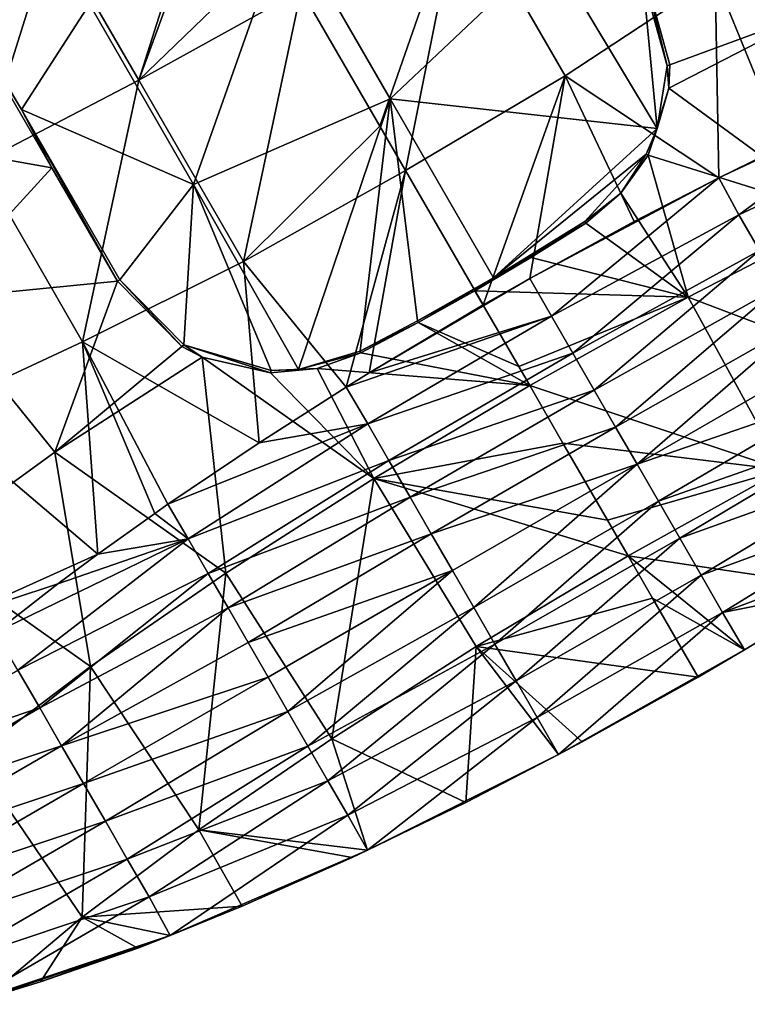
# Model space of a CAD drawing. Extents: x -65 to 803, y -691 to 80.
# Tile 157 of 256: x 698 to 728, y -690 to -649. Entities that reach past the tile are written whole.
import ezdxf

# ---------------------------------------------------------------- set-up
doc = ezdxf.new("R2010")
doc.units = 0
doc.header["$LTSCALE"] = 101.851852
for name, color, linetype in [('58', 7, 'CONTINUOUS'), ('60', 7, 'CONTINUOUS'), ('61', 7, 'CONTINUOUS'), ('89', 7, 'CONTINUOUS'), ('90', 7, 'CONTINUOUS'), ('91', 7, 'CONTINUOUS'), ('94', 7, 'CONTINUOUS'), ('95', 7, 'CONTINUOUS')]:
    doc.layers.add(name, color=color, linetype=linetype)

msp = doc.modelspace()

# ---------------------------------------------------------------- linework, layer by layer
at = {"layer": '58', "color": 7, "linetype": 'CONTINUOUS'}
for points in [[(704.808, -655.628, 150.1), (708.693, -644.579, 150.1), (700.46, -648.096, 150.1), (704.808, -655.628, 150.1)], [(713.008, -652.053, 150.1), (708.693, -644.579, 150.1), (704.808, -655.628, 150.1), (713.008, -652.053, 150.1)], [(713.008, -652.053, 150.1), (719.65, -645.779, 150.1), (708.693, -644.579, 150.1), (713.008, -652.053, 150.1)], [(697.626, -652.494, 150.1), (700.46, -648.096, 150.1), (693.518, -645.379, 150.1), (697.626, -652.494, 150.1)], [(724.157, -653.299, 150.1), (719.65, -645.779, 150.1), (713.008, -652.053, 150.1), (724.157, -653.299, 150.1)], [(724.157, -653.299, 150.1), (723.558, -647.01, 150.1), (719.65, -645.779, 150.1), (724.157, -653.299, 150.1)], [(724.575, -650.676, 150.1), (723.558, -647.01, 150.1), (724.157, -653.299, 150.1), (724.575, -650.676, 150.1)], [(704.808, -655.628, 150.1), (700.46, -648.096, 150.1), (697.626, -652.494, 150.1), (704.808, -655.628, 150.1)], [(709.191, -663.359, 150.1), (713.008, -652.053, 150.1), (704.808, -655.628, 150.1), (709.191, -663.359, 150.1)], [(711.755, -662.588, 150.1), (713.008, -652.053, 150.1), (709.191, -663.359, 150.1), (711.755, -662.588, 150.1)], [(714.152, -661.33, 150.1), (713.008, -652.053, 150.1), (711.755, -662.588, 150.1), (714.152, -661.33, 150.1)], [(717.327, -659.534, 150.1), (724.157, -653.299, 150.1), (713.008, -652.053, 150.1), (717.327, -659.534, 150.1)], [(717.327, -659.534, 150.1), (713.008, -652.053, 150.1), (714.152, -661.33, 150.1), (717.327, -659.534, 150.1)], [(701.735, -659.61, 150.1), (704.808, -655.628, 150.1), (697.626, -652.494, 150.1), (701.735, -659.61, 150.1)], [(723.693, -654.367, 150.1), (724.157, -653.299, 150.1), (717.327, -659.534, 150.1), (723.693, -654.367, 150.1)], [(721.127, -657.176, 150.1), (723.693, -654.367, 150.1), (717.327, -659.534, 150.1), (721.127, -657.176, 150.1)], [(704.401, -662.323, 150.1), (704.808, -655.628, 150.1), (701.735, -659.61, 150.1), (704.401, -662.323, 150.1)], [(708.039, -663.405, 150.1), (704.808, -655.628, 150.1), (704.401, -662.323, 150.1), (708.039, -663.405, 150.1)], [(709.191, -663.359, 150.1), (704.808, -655.628, 150.1), (708.039, -663.405, 150.1), (709.191, -663.359, 150.1)], [(718.84, -658.624, 150.1), (721.127, -657.176, 150.1), (717.327, -659.534, 150.1), (718.84, -658.624, 150.1)], [(716.514, -660.009, 150.1), (717.327, -659.534, 150.1), (714.152, -661.33, 150.1), (716.514, -660.009, 150.1)]]:
    msp.add_3dface(points, dxfattribs=at)
at = {"layer": '60', "color": 7, "linetype": 'CONTINUOUS'}
for points in [[(705.692, -641.264, 63.2), (702.518, -651.271, 63.918), (698.922, -645.043, 63.918), (705.692, -641.264, 63.2)], [(706, -641.797, 63.2), (702.518, -651.271, 63.918), (705.692, -641.264, 63.2), (706, -641.797, 63.2)], [(708.267, -645.723, 63.2), (702.518, -651.271, 63.918), (706, -641.797, 63.2), (708.267, -645.723, 63.2)], [(698.922, -645.043, 63.918), (695.877, -654.745, 66.048), (692.237, -648.442, 66.048), (698.922, -645.043, 63.918)], [(702.518, -651.271, 63.918), (695.877, -654.745, 66.048), (698.922, -645.043, 63.918), (702.518, -651.271, 63.918)], [(709.3, -647.514, 63.2), (702.518, -651.271, 63.918), (708.267, -645.723, 63.2), (709.3, -647.514, 63.2)], [(698.9, -654.934, 145.638), (694.39, -647.122, 145.638), (689.744, -653.305, 142.649), (698.9, -654.934, 145.638)], [(709.3, -647.514, 63.2), (706.889, -658.841, 63.918), (702.518, -651.271, 63.918), (709.3, -647.514, 63.2)], [(712.583, -653.199, 63.2), (706.889, -658.841, 63.918), (709.3, -647.514, 63.2), (712.583, -653.199, 63.2)], [(702.518, -651.271, 63.918), (700.179, -662.196, 66.048), (695.877, -654.745, 66.048), (702.518, -651.271, 63.918)], [(706.889, -658.841, 63.918), (700.179, -662.196, 66.048), (702.518, -651.271, 63.918), (706.889, -658.841, 63.918)], [(693.856, -660.431, 142.648), (698.9, -654.934, 145.638), (689.744, -653.305, 142.649), (693.856, -660.431, 142.648)], [(713.645, -655.04, 63.2), (706.889, -658.841, 63.918), (712.583, -653.199, 63.2), (713.645, -655.04, 63.2)], [(700.179, -662.196, 66.048), (693.84, -665.156, 69.518), (695.877, -654.745, 66.048), (700.179, -662.196, 66.048)], [(693.856, -660.431, 142.648), (701.633, -659.668, 145.638), (698.9, -654.934, 145.638), (693.856, -660.431, 142.648)], [(706.889, -658.841, 63.918), (713.645, -655.04, 63.2), (711.173, -664.093, 63.73), (706.889, -658.841, 63.918)], [(711.173, -664.093, 63.73), (713.645, -655.04, 63.2), (712.137, -663.495, 63.565), (711.173, -664.093, 63.73)], [(713.645, -655.04, 63.2), (716.891, -660.661, 63.2), (712.137, -663.495, 63.565), (713.645, -655.04, 63.2)], [(700.179, -662.196, 66.048), (706.889, -658.841, 63.918), (707.542, -666.415, 64.652), (700.179, -662.196, 66.048)], [(707.542, -666.415, 64.652), (706.889, -658.841, 63.918), (711.173, -664.093, 63.73), (707.542, -666.415, 64.652)], [(699.026, -666.802, 143.308), (701.633, -659.668, 145.638), (693.856, -660.431, 142.648), (699.026, -666.802, 143.308)], [(704.318, -662.401, 145.929), (701.633, -659.668, 145.638), (699.026, -666.802, 143.308), (704.318, -662.401, 145.929)], [(716.547, -660.066, 147.6), (714.181, -661.392, 147.512), (718.375, -663.231, 147.6), (716.547, -660.066, 147.6)], [(693.505, -670.798, 139.159), (699.026, -666.802, 143.308), (693.856, -660.431, 142.648), (693.505, -670.798, 139.159)], [(714.181, -661.392, 147.512), (711.788, -662.654, 147.251), (718.834, -664.027, 147.6), (714.181, -661.392, 147.512)], [(718.375, -663.231, 147.6), (714.181, -661.392, 147.512), (718.834, -664.027, 147.6), (718.375, -663.231, 147.6)], [(700.179, -662.196, 66.048), (700.82, -671.064, 67.78), (693.84, -665.156, 69.518), (700.179, -662.196, 66.048)], [(700.82, -671.064, 67.78), (700.179, -662.196, 66.048), (703.191, -669.366, 66.44), (700.82, -671.064, 67.78)], [(703.191, -669.366, 66.44), (700.179, -662.196, 66.048), (703.734, -668.987, 66.172), (703.191, -669.366, 66.44)], [(703.734, -668.987, 66.172), (700.179, -662.196, 66.048), (707.542, -666.415, 64.652), (703.734, -668.987, 66.172)], [(705.171, -662.844, 146.075), (704.318, -662.401, 145.929), (699.026, -666.802, 143.308), (705.171, -662.844, 146.075)], [(718.834, -664.027, 147.6), (711.788, -662.654, 147.251), (709.968, -663.312, 146.96), (718.834, -664.027, 147.6)], [(705.171, -662.844, 146.075), (699.026, -666.802, 143.308), (706.154, -671.862, 144.882), (705.171, -662.844, 146.075)], [(712.332, -667.91, 146.915), (705.171, -662.844, 146.075), (706.154, -671.862, 144.882), (712.332, -667.91, 146.915)], [(705.171, -662.844, 146.075), (712.332, -667.91, 146.915), (708.018, -663.495, 146.607), (705.171, -662.844, 146.075)], [(708.018, -663.495, 146.607), (712.332, -667.91, 146.915), (709.968, -663.312, 146.96), (708.018, -663.495, 146.607)], [(712.332, -667.91, 146.915), (718.834, -664.027, 147.6), (709.968, -663.312, 146.96), (712.332, -667.91, 146.915)], [(718.834, -664.027, 147.6), (712.332, -667.91, 146.915), (720.22, -666.427, 147.6), (718.834, -664.027, 147.6)], [(700.82, -671.064, 67.78), (695.103, -673.65, 71.673), (693.84, -665.156, 69.518), (700.82, -671.064, 67.78)], [(720.22, -666.427, 147.6), (712.332, -667.91, 146.915), (722.082, -669.653, 147.6), (720.22, -666.427, 147.6)], [(699.026, -666.802, 143.308), (693.505, -670.798, 139.159), (700.504, -675.765, 141.567), (699.026, -666.802, 143.308)], [(706.154, -671.862, 144.882), (699.026, -666.802, 143.308), (700.504, -675.765, 141.567), (706.154, -671.862, 144.882)], [(712.332, -667.91, 146.915), (706.154, -671.862, 144.882), (710.574, -678.776, 145.02), (712.332, -667.91, 146.915)], [(716.605, -674.922, 146.95), (712.332, -667.91, 146.915), (710.574, -678.776, 145.02), (716.605, -674.922, 146.95)], [(722.082, -669.653, 147.6), (712.332, -667.91, 146.915), (722.941, -671.14, 147.6), (722.082, -669.653, 147.6)], [(722.941, -671.14, 147.6), (712.332, -667.91, 146.915), (716.605, -674.922, 146.95), (722.941, -671.14, 147.6)], [(700.504, -675.765, 141.567), (693.505, -670.798, 139.159), (695.572, -679.488, 137.082), (700.504, -675.765, 141.567)], [(700.82, -671.064, 67.78), (699.146, -672.307, 68.907), (695.103, -673.65, 71.673), (700.82, -671.064, 67.78)], [(722.941, -671.14, 147.6), (716.605, -674.922, 146.95), (723.963, -672.91, 147.6), (722.941, -671.14, 147.6)], [(706.154, -671.862, 144.882), (700.504, -675.765, 141.567), (705.031, -682.586, 141.869), (706.154, -671.862, 144.882)], [(710.574, -678.776, 145.02), (706.154, -671.862, 144.882), (705.031, -682.586, 141.869), (710.574, -678.776, 145.02)], [(699.146, -672.307, 68.907), (696.527, -674.338, 71.022), (695.103, -673.65, 71.673), (699.146, -672.307, 68.907)], [(723.963, -672.91, 147.6), (716.605, -674.922, 146.95), (725.861, -676.198, 147.6), (723.963, -672.91, 147.6)], [(716.605, -674.922, 146.95), (710.574, -678.776, 145.02), (716.172, -681.433, 146.139), (716.605, -674.922, 146.95)], [(720.031, -679.433, 147.07), (716.605, -674.922, 146.95), (716.172, -681.433, 146.139), (720.031, -679.433, 147.07)], [(725.861, -676.198, 147.6), (716.605, -674.922, 146.95), (721.026, -678.899, 147.235), (725.861, -676.198, 147.6)], [(721.026, -678.899, 147.235), (716.605, -674.922, 146.95), (720.031, -679.433, 147.07), (721.026, -678.899, 147.235)], [(700.504, -675.765, 141.567), (695.572, -679.488, 137.082), (700.157, -686.231, 137.599), (700.504, -675.765, 141.567)], [(705.031, -682.586, 141.869), (700.504, -675.765, 141.567), (700.157, -686.231, 137.599), (705.031, -682.586, 141.869)], [(710.574, -678.776, 145.02), (705.031, -682.586, 141.869), (712.07, -683.43, 144.627), (710.574, -678.776, 145.02)], [(716.172, -681.433, 146.139), (710.574, -678.776, 145.02), (712.07, -683.43, 144.627), (716.172, -681.433, 146.139)], [(700.157, -686.231, 137.599), (695.572, -679.488, 137.082), (696.1, -689.632, 132.329), (700.157, -686.231, 137.599)], [(705.031, -682.586, 141.869), (700.157, -686.231, 137.599), (706.834, -685.771, 141.85), (705.031, -682.586, 141.869)], [(712.07, -683.43, 144.627), (705.031, -682.586, 141.869), (711.422, -683.733, 144.336), (712.07, -683.43, 144.627)], [(711.422, -683.733, 144.336), (705.031, -682.586, 141.869), (706.834, -685.771, 141.85), (711.422, -683.733, 144.336)], [(706.834, -685.771, 141.85), (700.157, -686.231, 137.599), (703.837, -686.994, 139.78), (706.834, -685.771, 141.85)], [(700.157, -686.231, 137.599), (696.1, -689.632, 132.329), (698.427, -688.932, 134.951), (700.157, -686.231, 137.599)], [(702.48, -687.515, 138.711), (700.157, -686.231, 137.599), (698.427, -688.932, 134.951), (702.48, -687.515, 138.711)], [(703.837, -686.994, 139.78), (700.157, -686.231, 137.599), (702.48, -687.515, 138.711), (703.837, -686.994, 139.78)]]:
    msp.add_3dface(points, dxfattribs=at)
at = {"layer": '61', "color": 7, "linetype": 'CONTINUOUS'}
for points in [[(732.309, -642.946, 69.518), (733.89, -651.965, 67.755), (726.575, -646.956, 66.048), (732.309, -642.946, 69.518)], [(712.583, -653.199, 63.2), (709.3, -647.514, 63.2), (715.945, -643.519, 63.918), (712.583, -653.199, 63.2)], [(713.645, -655.04, 63.2), (712.583, -653.199, 63.2), (715.945, -643.519, 63.918), (713.645, -655.04, 63.2)], [(720.315, -651.089, 63.918), (713.645, -655.04, 63.2), (715.945, -643.519, 63.918), (720.315, -651.089, 63.918)], [(726.575, -646.956, 66.048), (720.315, -651.089, 63.918), (715.945, -643.519, 63.918), (726.575, -646.956, 66.048)], [(720.315, -651.089, 63.918), (726.575, -646.956, 66.048), (726.723, -655.354, 64.705), (720.315, -651.089, 63.918)], [(724.684, -650.632, 145.927), (731.144, -648.259, 143.306), (723.66, -646.951, 145.638), (724.684, -650.632, 145.927)], [(726.575, -646.956, 66.048), (733.89, -651.965, 67.755), (729.45, -654.014, 65.661), (726.575, -646.956, 66.048)], [(726.723, -655.354, 64.705), (726.575, -646.956, 66.048), (729.45, -654.014, 65.661), (726.723, -655.354, 64.705)], [(724.641, -651.605, 146.075), (731.144, -648.259, 143.306), (724.684, -650.632, 145.927), (724.641, -651.605, 146.075)], [(731.144, -648.259, 143.306), (724.641, -651.605, 146.075), (731.957, -656.965, 144.884), (731.144, -648.259, 143.306)], [(716.891, -660.661, 63.2), (713.645, -655.04, 63.2), (720.315, -651.089, 63.918), (716.891, -660.661, 63.2)], [(716.891, -660.661, 63.2), (720.315, -651.089, 63.918), (718.838, -659.552, 63.259), (716.891, -660.661, 63.2)], [(718.838, -659.552, 63.259), (720.315, -651.089, 63.918), (723.197, -657.173, 63.82), (718.838, -659.552, 63.259)], [(723.197, -657.173, 63.82), (720.315, -651.089, 63.918), (726.723, -655.354, 64.705), (723.197, -657.173, 63.82)], [(731.957, -656.965, 144.884), (724.641, -651.605, 146.075), (723.779, -654.4, 146.608), (731.957, -656.965, 144.884)], [(722.642, -655.998, 146.961), (725.446, -660.338, 146.915), (723.779, -654.4, 146.608), (722.642, -655.998, 146.961)], [(725.446, -660.338, 146.915), (731.957, -656.965, 144.884), (723.779, -654.4, 146.608), (725.446, -660.338, 146.915)], [(721.168, -657.239, 147.251), (725.446, -660.338, 146.915), (722.642, -655.998, 146.961), (721.168, -657.239, 147.251)], [(725.446, -660.338, 146.915), (735.745, -664.244, 145.017), (731.957, -656.965, 144.884), (725.446, -660.338, 146.915)], [(718.877, -658.681, 147.513), (725.446, -660.338, 146.915), (721.168, -657.239, 147.251), (718.877, -658.681, 147.513)], [(716.547, -660.066, 147.6), (725.446, -660.338, 146.915), (718.877, -658.681, 147.513), (716.547, -660.066, 147.6)], [(716.547, -660.066, 147.6), (718.375, -663.231, 147.6), (725.446, -660.338, 146.915), (716.547, -660.066, 147.6)], [(718.375, -663.231, 147.6), (718.834, -664.027, 147.6), (725.446, -660.338, 146.915), (718.375, -663.231, 147.6)], [(718.834, -664.027, 147.6), (729.388, -667.542, 146.949), (725.446, -660.338, 146.915), (718.834, -664.027, 147.6)], [(729.388, -667.542, 146.949), (735.745, -664.244, 145.017), (725.446, -660.338, 146.915), (729.388, -667.542, 146.949)], [(718.834, -664.027, 147.6), (720.22, -666.427, 147.6), (729.388, -667.542, 146.949), (718.834, -664.027, 147.6)], [(720.22, -666.427, 147.6), (722.082, -669.653, 147.6), (729.388, -667.542, 146.949), (720.22, -666.427, 147.6)], [(722.082, -669.653, 147.6), (722.941, -671.14, 147.6), (729.388, -667.542, 146.949), (722.082, -669.653, 147.6)], [(729.388, -667.542, 146.949), (722.941, -671.14, 147.6), (732.02, -672.49, 146.983), (729.388, -667.542, 146.949)], [(722.941, -671.14, 147.6), (723.963, -672.91, 147.6), (727.795, -675.066, 147.54), (722.941, -671.14, 147.6)], [(732.02, -672.49, 146.983), (722.941, -671.14, 147.6), (727.795, -675.066, 147.54), (732.02, -672.49, 146.983)], [(723.963, -672.91, 147.6), (725.861, -676.198, 147.6), (727.795, -675.066, 147.54), (723.963, -672.91, 147.6)]]:
    msp.add_3dface(points, dxfattribs=at)
at = {"layer": '89', "color": 7, "linetype": 'CONTINUOUS'}
for points in [[(733.89, -651.965, 67.755), (734.781, -651.574, 68.261), (726.723, -655.354, 64.705), (733.89, -651.965, 67.755)], [(726.723, -655.354, 64.705), (734.781, -651.574, 68.261), (727.561, -656.896, 72.961), (726.723, -655.354, 64.705)], [(727.561, -656.896, 72.961), (734.781, -651.574, 68.261), (735.642, -653.114, 76.56), (727.561, -656.896, 72.961)], [(733.89, -651.965, 67.755), (726.723, -655.354, 64.705), (729.45, -654.014, 65.661), (733.89, -651.965, 67.755)], [(728.423, -658.389, 81.071), (727.561, -656.896, 72.961), (735.642, -653.114, 76.56), (728.423, -658.389, 81.071)], [(718.838, -659.552, 63.259), (723.197, -657.173, 63.82), (726.723, -655.354, 64.705), (718.838, -659.552, 63.259)], [(718.838, -659.552, 63.259), (726.723, -655.354, 64.705), (719.739, -661.126, 71.794), (718.838, -659.552, 63.259)], [(719.739, -661.126, 71.794), (726.723, -655.354, 64.705), (727.561, -656.896, 72.961), (719.739, -661.126, 71.794)], [(720.632, -662.673, 80.195), (719.739, -661.126, 71.794), (727.561, -656.896, 72.961), (720.632, -662.673, 80.195)], [(728.423, -658.389, 81.071), (720.632, -662.673, 80.195), (727.561, -656.896, 72.961), (728.423, -658.389, 81.071)], [(721.525, -664.219, 88.597), (720.632, -662.673, 80.195), (728.423, -658.389, 81.071), (721.525, -664.219, 88.597)], [(729.285, -659.882, 89.181), (721.525, -664.219, 88.597), (728.423, -658.389, 81.071), (729.285, -659.882, 89.181)], [(712.137, -663.495, 63.565), (716.891, -660.661, 63.2), (718.838, -659.552, 63.259), (712.137, -663.495, 63.565)], [(712.137, -663.495, 63.565), (718.838, -659.552, 63.259), (719.739, -661.126, 71.794), (712.137, -663.495, 63.565)], [(722.418, -665.766, 96.999), (721.525, -664.219, 88.597), (729.285, -659.882, 89.181), (722.418, -665.766, 96.999)], [(730.147, -661.375, 97.291), (722.418, -665.766, 96.999), (729.285, -659.882, 89.181), (730.147, -661.375, 97.291)], [(711.173, -664.093, 63.73), (712.137, -663.495, 63.565), (719.739, -661.126, 71.794), (711.173, -664.093, 63.73)], [(712.075, -665.629, 72.111), (711.173, -664.093, 63.73), (719.739, -661.126, 71.794), (712.075, -665.629, 72.111)], [(720.632, -662.673, 80.195), (712.075, -665.629, 72.111), (719.739, -661.126, 71.794), (720.632, -662.673, 80.195)], [(723.311, -667.312, 105.4), (722.418, -665.766, 96.999), (730.147, -661.375, 97.291), (723.311, -667.312, 105.4)], [(731.009, -662.868, 105.401), (723.311, -667.312, 105.4), (730.147, -661.375, 97.291), (731.009, -662.868, 105.401)], [(712.959, -667.161, 80.433), (712.075, -665.629, 72.111), (720.632, -662.673, 80.195), (712.959, -667.161, 80.433)], [(721.525, -664.219, 88.597), (712.959, -667.161, 80.433), (720.632, -662.673, 80.195), (721.525, -664.219, 88.597)], [(731.871, -664.361, 113.51), (723.311, -667.312, 105.4), (731.009, -662.868, 105.401), (731.871, -664.361, 113.51)], [(707.542, -666.415, 64.652), (711.173, -664.093, 63.73), (712.075, -665.629, 72.111), (707.542, -666.415, 64.652)], [(713.844, -668.693, 88.755), (712.959, -667.161, 80.433), (721.525, -664.219, 88.597), (713.844, -668.693, 88.755)], [(722.418, -665.766, 96.999), (713.844, -668.693, 88.755), (721.525, -664.219, 88.597), (722.418, -665.766, 96.999)], [(724.204, -668.859, 113.802), (723.311, -667.312, 105.4), (731.871, -664.361, 113.51), (724.204, -668.859, 113.802)], [(732.733, -665.854, 121.62), (724.204, -668.859, 113.802), (731.871, -664.361, 113.51), (732.733, -665.854, 121.62)], [(703.734, -668.987, 66.172), (707.542, -666.415, 64.652), (712.075, -665.629, 72.111), (703.734, -668.987, 66.172)], [(703.734, -668.987, 66.172), (712.075, -665.629, 72.111), (704.582, -670.43, 74.048), (703.734, -668.987, 66.172)], [(712.075, -665.629, 72.111), (712.959, -667.161, 80.433), (704.582, -670.43, 74.048), (712.075, -665.629, 72.111)], [(714.728, -670.225, 97.078), (713.844, -668.693, 88.755), (722.418, -665.766, 96.999), (714.728, -670.225, 97.078)], [(723.311, -667.312, 105.4), (714.728, -670.225, 97.078), (722.418, -665.766, 96.999), (723.311, -667.312, 105.4)], [(725.097, -670.405, 122.203), (724.204, -668.859, 113.802), (732.733, -665.854, 121.62), (725.097, -670.405, 122.203)], [(733.595, -667.346, 129.73), (725.097, -670.405, 122.203), (732.733, -665.854, 121.62), (733.595, -667.346, 129.73)], [(704.582, -670.43, 74.048), (712.959, -667.161, 80.433), (705.415, -671.873, 81.886), (704.582, -670.43, 74.048)], [(712.959, -667.161, 80.433), (713.844, -668.693, 88.755), (705.415, -671.873, 81.886), (712.959, -667.161, 80.433)], [(715.613, -671.757, 105.4), (714.728, -670.225, 97.078), (723.311, -667.312, 105.4), (715.613, -671.757, 105.4)], [(716.497, -673.289, 113.722), (715.613, -671.757, 105.4), (723.311, -667.312, 105.4), (716.497, -673.289, 113.722)], [(724.204, -668.859, 113.802), (716.497, -673.289, 113.722), (723.311, -667.312, 105.4), (724.204, -668.859, 113.802)], [(725.99, -671.952, 130.605), (725.097, -670.405, 122.203), (733.595, -667.346, 129.73), (725.99, -671.952, 130.605)], [(734.457, -668.839, 137.84), (725.99, -671.952, 130.605), (733.595, -667.346, 129.73), (734.457, -668.839, 137.84)], [(705.415, -671.873, 81.886), (713.844, -668.693, 88.755), (706.248, -673.316, 89.723), (705.415, -671.873, 81.886)], [(713.844, -668.693, 88.755), (714.728, -670.225, 97.078), (706.248, -673.316, 89.723), (713.844, -668.693, 88.755)], [(717.382, -674.821, 122.044), (716.497, -673.289, 113.722), (724.204, -668.859, 113.802), (717.382, -674.821, 122.044)], [(725.097, -670.405, 122.203), (717.382, -674.821, 122.044), (724.204, -668.859, 113.802), (725.097, -670.405, 122.203)], [(726.882, -673.499, 139.007), (725.99, -671.952, 130.605), (734.457, -668.839, 137.84), (726.882, -673.499, 139.007)], [(735.374, -670.335, 146.095), (726.882, -673.499, 139.007), (734.457, -668.839, 137.84), (735.374, -670.335, 146.095)], [(700.82, -671.064, 67.78), (703.191, -669.366, 66.44), (704.582, -670.43, 74.048), (700.82, -671.064, 67.78)], [(703.191, -669.366, 66.44), (703.734, -668.987, 66.172), (704.582, -670.43, 74.048), (703.191, -669.366, 66.44)], [(696.527, -674.338, 71.022), (699.146, -672.307, 68.907), (704.582, -670.43, 74.048), (696.527, -674.338, 71.022)], [(696.527, -674.338, 71.022), (704.582, -670.43, 74.048), (697.481, -675.909, 79.666), (696.527, -674.338, 71.022)], [(704.582, -670.43, 74.048), (705.415, -671.873, 81.886), (697.481, -675.909, 79.666), (704.582, -670.43, 74.048)], [(699.146, -672.307, 68.907), (700.82, -671.064, 67.78), (704.582, -670.43, 74.048), (699.146, -672.307, 68.907)], [(706.248, -673.316, 89.723), (714.728, -670.225, 97.078), (707.081, -674.758, 97.561), (706.248, -673.316, 89.723)], [(714.728, -670.225, 97.078), (715.613, -671.757, 105.4), (707.081, -674.758, 97.561), (714.728, -670.225, 97.078)], [(718.266, -676.353, 130.366), (717.382, -674.821, 122.044), (725.097, -670.405, 122.203), (718.266, -676.353, 130.366)], [(725.99, -671.952, 130.605), (718.266, -676.353, 130.366), (725.097, -670.405, 122.203), (725.99, -671.952, 130.605)], [(735.374, -670.335, 146.095), (732.02, -672.49, 146.983), (726.882, -673.499, 139.007), (735.374, -670.335, 146.095)], [(707.081, -674.758, 97.561), (715.613, -671.757, 105.4), (707.914, -676.201, 105.398), (707.081, -674.758, 97.561)], [(707.914, -676.201, 105.398), (715.613, -671.757, 105.4), (708.747, -677.644, 113.236), (707.914, -676.201, 105.398)], [(715.613, -671.757, 105.4), (716.497, -673.289, 113.722), (708.747, -677.644, 113.236), (715.613, -671.757, 105.4)], [(697.481, -675.909, 79.666), (705.415, -671.873, 81.886), (698.393, -677.488, 88.243), (697.481, -675.909, 79.666)], [(705.415, -671.873, 81.886), (706.248, -673.316, 89.723), (698.393, -677.488, 88.243), (705.415, -671.873, 81.886)], [(719.15, -677.885, 138.689), (718.266, -676.353, 130.366), (725.99, -671.952, 130.605), (719.15, -677.885, 138.689)], [(726.882, -673.499, 139.007), (719.15, -677.885, 138.689), (725.99, -671.952, 130.605), (726.882, -673.499, 139.007)], [(732.02, -672.49, 146.983), (727.795, -675.066, 147.54), (726.882, -673.499, 139.007), (732.02, -672.49, 146.983)], [(698.393, -677.488, 88.243), (706.248, -673.316, 89.723), (699.304, -679.067, 96.821), (698.393, -677.488, 88.243)], [(706.248, -673.316, 89.723), (707.081, -674.758, 97.561), (699.304, -679.067, 96.821), (706.248, -673.316, 89.723)], [(708.747, -677.644, 113.236), (716.497, -673.289, 113.722), (709.58, -679.086, 121.073), (708.747, -677.644, 113.236)], [(716.497, -673.289, 113.722), (717.382, -674.821, 122.044), (709.58, -679.086, 121.073), (716.497, -673.289, 113.722)], [(720.031, -679.433, 147.07), (719.15, -677.885, 138.689), (726.882, -673.499, 139.007), (720.031, -679.433, 147.07)], [(727.795, -675.066, 147.54), (720.031, -679.433, 147.07), (726.882, -673.499, 139.007), (727.795, -675.066, 147.54)], [(707.081, -674.758, 97.561), (707.914, -676.201, 105.398), (699.304, -679.067, 96.821), (707.081, -674.758, 97.561)], [(709.58, -679.086, 121.073), (717.382, -674.821, 122.044), (710.413, -680.529, 128.911), (709.58, -679.086, 121.073)], [(717.382, -674.821, 122.044), (718.266, -676.353, 130.366), (710.413, -680.529, 128.911), (717.382, -674.821, 122.044)], [(721.026, -678.899, 147.235), (720.031, -679.433, 147.07), (727.795, -675.066, 147.54), (721.026, -678.899, 147.235)], [(725.861, -676.198, 147.6), (721.026, -678.899, 147.235), (727.795, -675.066, 147.54), (725.861, -676.198, 147.6)], [(689.684, -680.407, 79.65), (697.481, -675.909, 79.666), (698.393, -677.488, 88.243), (689.684, -680.407, 79.65)], [(699.304, -679.067, 96.821), (707.914, -676.201, 105.398), (700.216, -680.646, 105.398), (699.304, -679.067, 96.821)], [(707.914, -676.201, 105.398), (708.747, -677.644, 113.236), (700.216, -680.646, 105.398), (707.914, -676.201, 105.398)], [(710.413, -680.529, 128.911), (718.266, -676.353, 130.366), (711.246, -681.972, 136.748), (710.413, -680.529, 128.911)], [(718.266, -676.353, 130.366), (719.15, -677.885, 138.689), (711.246, -681.972, 136.748), (718.266, -676.353, 130.366)], [(689.684, -680.407, 79.65), (698.393, -677.488, 88.243), (690.7, -681.942, 88.296), (689.684, -680.407, 79.65)], [(698.393, -677.488, 88.243), (699.304, -679.067, 96.821), (690.7, -681.942, 88.296), (698.393, -677.488, 88.243)], [(700.216, -680.646, 105.398), (708.747, -677.644, 113.236), (701.128, -682.224, 113.976), (700.216, -680.646, 105.398)], [(708.747, -677.644, 113.236), (709.58, -679.086, 121.073), (701.128, -682.224, 113.976), (708.747, -677.644, 113.236)], [(719.15, -677.885, 138.689), (712.07, -683.43, 144.627), (711.246, -681.972, 136.748), (719.15, -677.885, 138.689)], [(720.031, -679.433, 147.07), (712.07, -683.43, 144.627), (719.15, -677.885, 138.689), (720.031, -679.433, 147.07)], [(690.7, -681.942, 88.296), (699.304, -679.067, 96.821), (691.613, -683.522, 96.881), (690.7, -681.942, 88.296)], [(699.304, -679.067, 96.821), (700.216, -680.646, 105.398), (691.613, -683.522, 96.881), (699.304, -679.067, 96.821)], [(701.128, -682.224, 113.976), (709.58, -679.086, 121.073), (702.039, -683.803, 122.553), (701.128, -682.224, 113.976)], [(709.58, -679.086, 121.073), (710.413, -680.529, 128.911), (702.039, -683.803, 122.553), (709.58, -679.086, 121.073)], [(720.031, -679.433, 147.07), (716.172, -681.433, 146.139), (712.07, -683.43, 144.627), (720.031, -679.433, 147.07)], [(691.613, -683.522, 96.881), (700.216, -680.646, 105.398), (692.525, -685.103, 105.467), (691.613, -683.522, 96.881)], [(700.216, -680.646, 105.398), (701.128, -682.224, 113.976), (692.525, -685.103, 105.467), (700.216, -680.646, 105.398)], [(702.039, -683.803, 122.553), (710.413, -680.529, 128.911), (702.951, -685.382, 131.13), (702.039, -683.803, 122.553)], [(710.413, -680.529, 128.911), (711.246, -681.972, 136.748), (702.951, -685.382, 131.13), (710.413, -680.529, 128.911)], [(711.246, -681.972, 136.748), (703.837, -686.994, 139.78), (702.951, -685.382, 131.13), (711.246, -681.972, 136.748)], [(712.07, -683.43, 144.627), (703.837, -686.994, 139.78), (711.246, -681.972, 136.748), (712.07, -683.43, 144.627)], [(692.525, -685.103, 105.467), (701.128, -682.224, 113.976), (693.438, -686.683, 114.052), (692.525, -685.103, 105.467)], [(701.128, -682.224, 113.976), (702.039, -683.803, 122.553), (693.438, -686.683, 114.052), (701.128, -682.224, 113.976)], [(712.07, -683.43, 144.627), (706.834, -685.771, 141.85), (703.837, -686.994, 139.78), (712.07, -683.43, 144.627)], [(712.07, -683.43, 144.627), (711.422, -683.733, 144.336), (706.834, -685.771, 141.85), (712.07, -683.43, 144.627)], [(693.438, -686.683, 114.052), (702.039, -683.803, 122.553), (694.35, -688.264, 122.638), (693.438, -686.683, 114.052)], [(702.039, -683.803, 122.553), (702.951, -685.382, 131.13), (694.35, -688.264, 122.638), (702.039, -683.803, 122.553)], [(702.951, -685.382, 131.13), (695.237, -689.866, 131.251), (694.35, -688.264, 122.638), (702.951, -685.382, 131.13)], [(703.837, -686.994, 139.78), (695.237, -689.866, 131.251), (702.951, -685.382, 131.13), (703.837, -686.994, 139.78)], [(696.1, -689.632, 132.329), (695.237, -689.866, 131.251), (703.837, -686.994, 139.78), (696.1, -689.632, 132.329)], [(696.1, -689.632, 132.329), (703.837, -686.994, 139.78), (698.427, -688.932, 134.951), (696.1, -689.632, 132.329)], [(703.837, -686.994, 139.78), (702.48, -687.515, 138.711), (698.427, -688.932, 134.951), (703.837, -686.994, 139.78)]]:
    msp.add_3dface(points, dxfattribs=at)
at = {"layer": '90', "color": 7, "linetype": 'CONTINUOUS'}
for points in [[(721.127, -657.176, 150.1), (718.84, -658.624, 150.1), (721.168, -657.239, 147.251), (721.127, -657.176, 150.1)], [(718.84, -658.624, 150.1), (718.877, -658.681, 147.513), (721.168, -657.239, 147.251), (718.84, -658.624, 150.1)], [(717.327, -659.534, 150.1), (716.514, -660.009, 150.1), (718.877, -658.681, 147.513), (717.327, -659.534, 150.1)], [(716.514, -660.009, 150.1), (716.547, -660.066, 147.6), (718.877, -658.681, 147.513), (716.514, -660.009, 150.1)], [(718.84, -658.624, 150.1), (717.327, -659.534, 150.1), (718.877, -658.681, 147.513), (718.84, -658.624, 150.1)], [(716.514, -660.009, 150.1), (714.152, -661.33, 150.1), (716.547, -660.066, 147.6), (716.514, -660.009, 150.1)], [(714.152, -661.33, 150.1), (714.181, -661.392, 147.512), (716.547, -660.066, 147.6), (714.152, -661.33, 150.1)], [(714.152, -661.33, 150.1), (711.755, -662.588, 150.1), (714.181, -661.392, 147.512), (714.152, -661.33, 150.1)], [(711.755, -662.588, 150.1), (711.788, -662.654, 147.251), (714.181, -661.392, 147.512), (711.755, -662.588, 150.1)]]:
    msp.add_3dface(points, dxfattribs=at)
at = {"layer": '91', "color": 7, "linetype": 'CONTINUOUS'}
for points in [[(723.558, -647.01, 150.1), (724.575, -650.676, 150.1), (723.66, -646.951, 145.638), (723.558, -647.01, 150.1)], [(724.575, -650.676, 150.1), (724.684, -650.632, 145.927), (723.66, -646.951, 145.638), (724.575, -650.676, 150.1)], [(724.575, -650.676, 150.1), (724.157, -653.299, 150.1), (724.641, -651.605, 146.075), (724.575, -650.676, 150.1)], [(724.575, -650.676, 150.1), (724.641, -651.605, 146.075), (724.684, -650.632, 145.927), (724.575, -650.676, 150.1)], [(724.641, -651.605, 146.075), (724.157, -653.299, 150.1), (723.779, -654.4, 146.608), (724.641, -651.605, 146.075)], [(724.157, -653.299, 150.1), (723.693, -654.367, 150.1), (723.779, -654.4, 146.608), (724.157, -653.299, 150.1)], [(723.693, -654.367, 150.1), (721.127, -657.176, 150.1), (722.642, -655.998, 146.961), (723.693, -654.367, 150.1)], [(723.693, -654.367, 150.1), (722.642, -655.998, 146.961), (723.779, -654.4, 146.608), (723.693, -654.367, 150.1)], [(721.127, -657.176, 150.1), (721.168, -657.239, 147.251), (722.642, -655.998, 146.961), (721.127, -657.176, 150.1)]]:
    msp.add_3dface(points, dxfattribs=at)
at = {"layer": '94', "color": 7, "linetype": 'CONTINUOUS'}
for points in [[(701.735, -659.61, 150.1), (701.633, -659.668, 145.638), (704.318, -662.401, 145.929), (701.735, -659.61, 150.1)], [(704.401, -662.323, 150.1), (701.735, -659.61, 150.1), (704.318, -662.401, 145.929), (704.401, -662.323, 150.1)], [(704.401, -662.323, 150.1), (704.318, -662.401, 145.929), (705.171, -662.844, 146.075), (704.401, -662.323, 150.1)], [(708.039, -663.405, 150.1), (704.401, -662.323, 150.1), (708.018, -663.495, 146.607), (708.039, -663.405, 150.1)], [(704.401, -662.323, 150.1), (705.171, -662.844, 146.075), (708.018, -663.495, 146.607), (704.401, -662.323, 150.1)], [(711.755, -662.588, 150.1), (709.191, -663.359, 150.1), (711.788, -662.654, 147.251), (711.755, -662.588, 150.1)], [(711.788, -662.654, 147.251), (709.191, -663.359, 150.1), (709.968, -663.312, 146.96), (711.788, -662.654, 147.251)], [(708.039, -663.405, 150.1), (708.018, -663.495, 146.607), (709.968, -663.312, 146.96), (708.039, -663.405, 150.1)], [(709.191, -663.359, 150.1), (708.039, -663.405, 150.1), (709.968, -663.312, 146.96), (709.191, -663.359, 150.1)]]:
    msp.add_3dface(points, dxfattribs=at)
at = {"layer": '95', "color": 7, "linetype": 'CONTINUOUS'}
for points in [[(697.626, -652.494, 150.1), (693.518, -645.379, 150.1), (694.39, -647.122, 145.638), (697.626, -652.494, 150.1)], [(698.9, -654.934, 145.638), (697.626, -652.494, 150.1), (694.39, -647.122, 145.638), (698.9, -654.934, 145.638)], [(701.735, -659.61, 150.1), (697.626, -652.494, 150.1), (701.633, -659.668, 145.638), (701.735, -659.61, 150.1)], [(701.633, -659.668, 145.638), (697.626, -652.494, 150.1), (698.9, -654.934, 145.638), (701.633, -659.668, 145.638)]]:
    msp.add_3dface(points, dxfattribs=at)

doc.saveas('drawing.dxf')
